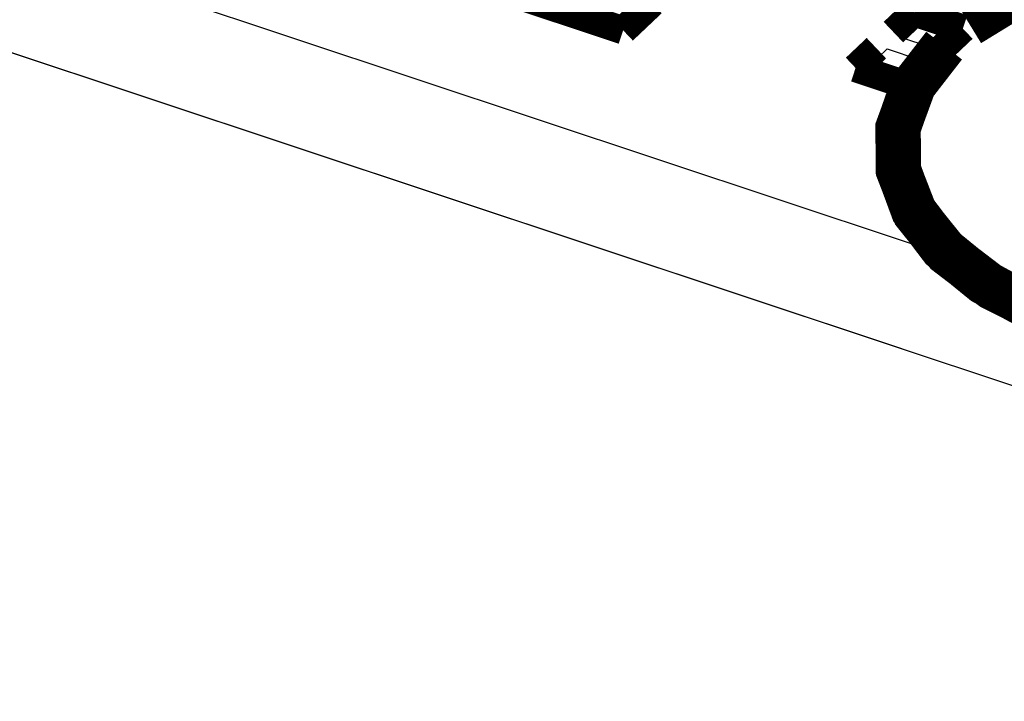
# Model space of a CAD drawing. Extents: x 0 to 1189, y 0 to 841.
# Tile 244 of 256: x 592.97 to 598.23, y 545.47 to 549.11. Entities that reach past the tile are written whole.
import ezdxf

# ---------------------------------------------------------------- set-up
doc = ezdxf.new("R2010")
doc.units = 0
doc.header["$LTSCALE"] = 65.395
doc.layers.get('0').update_dxf_attribs({"linetype": 'CONTINUOUS'})

msp = doc.modelspace()

# ---------------------------------------------------------------- linework, layer by layer
at = {"color": 7, "linetype": 'Continuous'}
for p, q in [((634.6239, 535.6352), (571.4392, 556.657)), ((634.6252, 535.0563), (571.4405, 556.0782)), ((597.6681, 549.0135), (597.7645, 549.1049)), ((597.7645, 549.1049), (597.9326, 549.0489)), ((597.9326, 549.0489), (597.8363, 548.9576)), ((597.8363, 548.9576), (597.6681, 549.0135)), ((597.5056, 548.8595), (597.602, 548.9509)), ((597.602, 548.9509), (597.7701, 548.8949)), ((597.7701, 548.8949), (597.6738, 548.8036)), ((597.6738, 548.8036), (597.5056, 548.8595))]:
    msp.add_line(p, q, dxfattribs=at)
at = {"color": 6, "linetype": 'Continuous'}
msp.add_line((575.382, 554.7683), (597.6772, 547.3506), dxfattribs=at)
at = {"color": 1, "linetype": 'Continuous'}
for p, q in [((596.1726, 549.0911), (596.2725, 549.1858)), ((596.0104, 549.145), (596.1726, 549.0911))]:
    msp.add_line(p, q, dxfattribs=at)
at = {"color": 7, "linetype": 'Continuous'}
for points, const_width in [([(600.2206, 549.4832), (599.8234, 549.529), (599.4178, 549.5281), (599.0209, 549.4806), (598.6494, 549.3884), (598.3191, 549.2556), (598.0398, 549.0845)], 0.2416), ([(596.1912, 549.05), (595.6638, 549.2254)], 0.151), ([(596.3456, 549.1963), (596.1912, 549.05)], 0.151), ([(597.7459, 549.146), (597.6346, 549.0405)], 0.151), ([(598.0057, 549.0595), (597.7459, 549.146)], 0.151), ([(597.8945, 548.954), (598.0057, 549.0595)], 0.151), ([(597.9054, 548.9683), (597.7431, 548.759), (597.6597, 548.5318), (597.662, 548.2998), (597.75, 548.0734), (597.9199, 547.8622), (598.1642, 547.6757), (598.4722, 547.522), (598.8306, 547.4076), (599.2168, 547.3386), (599.6271, 547.3154), (600.0372, 547.3408), (600.4325, 547.4143)], 0.2416), ([(597.5438, 548.9544), (597.4325, 548.849)], 0.151), ([(597.6924, 548.7625), (597.8036, 548.868)], 0.151), ([(597.4325, 548.849), (597.6924, 548.7625)], 0.151), ([(597.734, 548.742), (597.6589, 548.5256), (597.6613, 548.3052), (597.741, 548.0896), (597.8951, 547.8871), (598.1174, 547.706), (598.399, 547.5532), (598.729, 547.4347), (599.0942, 547.3554), (599.4803, 547.3183), (599.8721, 547.3248), (600.254, 547.3748), (600.611, 547.4661), (600.9291, 547.5954), (601.1964, 547.7579)], 0.2416)]:
    msp.add_lwpolyline(points, dxfattribs=dict(at, const_width=const_width))

doc.saveas('drawing.dxf')
